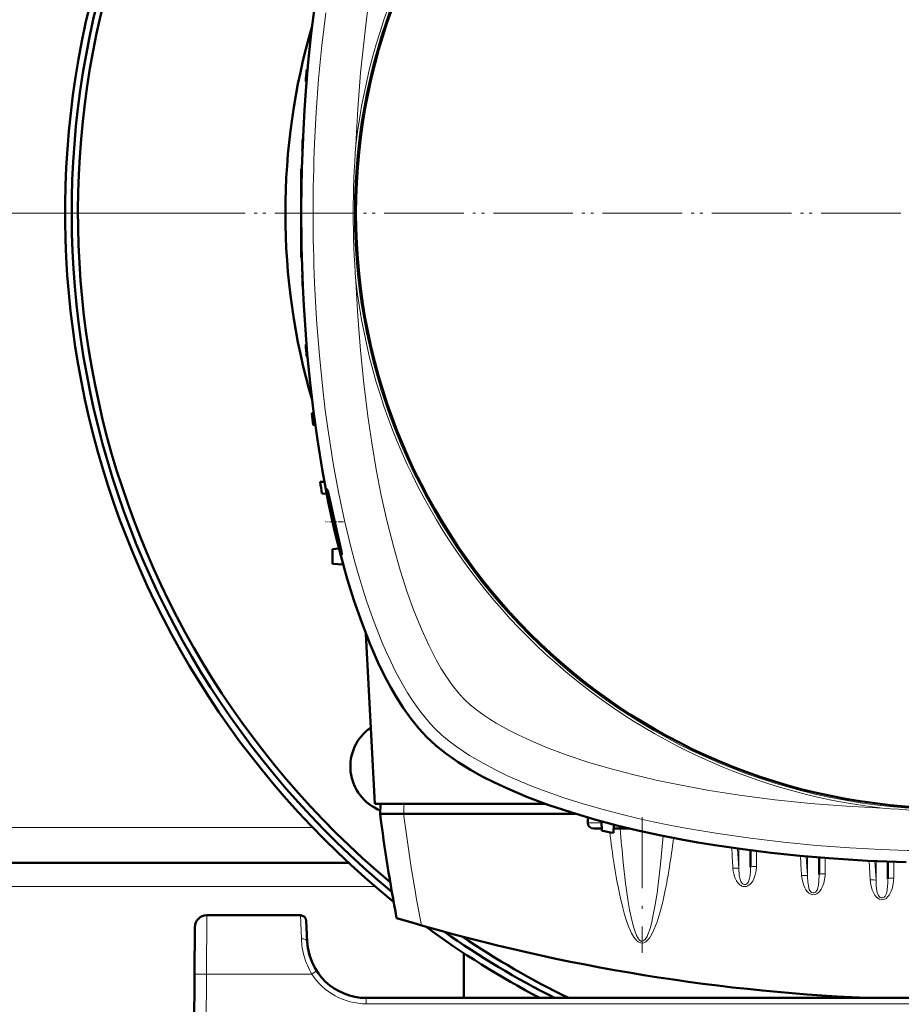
# Model space of a CAD drawing. Extents: x -1861 to 2179, y -1874 to 646.
# Tile 31 of 73: x 314 to 463, y -1510 to -1344. Entities that reach past the tile are written whole.
import ezdxf

# ---------------------------------------------------------------- set-up
doc = ezdxf.new("R2010")
doc.units = 0
doc.linetypes.add('DASHDOT', pattern=[18.5, 12, -3, 0.5, -3])

msp = doc.modelspace()

# ---------------------------------------------------------------- linework, layer by layer
at = {"color": 7, "lineweight": 50}
for p, q in [((362.62, -1352.09), (362.46, -1352.09)), ((362.45, -1354.1), (362.32, -1354.09)), ((361.84, -1363.72), (361.8, -1363.72)), ((361.76, -1365.72), (361.73, -1365.72)), ((361.56, -1368.84), (361.56, -1375.34)), ((361.56, -1368.84), (361.66, -1368.84)), ((361.56, -1375.34), (361.56, -1376.34)), ((361.56, -1376.34), (361.56, -1383.84)), ((361.56, -1383.84), (361.66, -1383.85)), ((361.76, -1386.97), (361.73, -1386.97)), ((361.84, -1388.97), (361.8, -1388.97)), ((362.45, -1398.59), (362.32, -1398.59)), ((362.62, -1400.6), (362.46, -1400.59)), ((363.67, -1410.21), (363.33, -1410.22)), ((363.94, -1412.23), (363.54, -1412.22)), ((365.48, -1421.82), (364.76, -1421.84)), ((365.87, -1423.87), (365.05, -1423.84)), ((367.95, -1433.16), (366.82, -1433.22)), ((366.82, -1433.22), (366.82, -1435.72)), ((368.65, -1435.82), (366.82, -1435.72)), ((374.02, -1476.34), (372.51, -1447.6)), ((402.84, -1476.34), (374.02, -1476.34)), ((374.95, -1476.34), (374.91, -1478.04)), ((378.88, -1478.04), (374.91, -1478.04)), ((378.91, -1478.04), (378.88, -1478.04)), ((407.94, -1478.04), (378.91, -1478.04)), ((410.11, -1478.69), (410.07, -1479.57)), ((412.38, -1479.33), (412.43, -1480.92)), ((414.48, -1479.88), (414.43, -1481.28)), ((411.16, -1480.54), (412.42, -1480.54)), ((414.46, -1480.54), (414.96, -1480.54)), ((417.16, -1480.54), (414.96, -1480.54)), ((437.65, -1484.23), (437.65, -1487.08)), ((369.57, -1486.34), (253.55, -1486.34)), ((449.27, -1485.45), (449.27, -1488.31)), ((460.9, -1486.14), (460.9, -1489.05)), ((361.4, -1495.23), (345.54, -1495.23)), ((362.58, -1499.75), (362.4, -1496.18)), ((343.54, -1497.22), (343.49, -1505.18)), ((389.07, -1509.23), (389.07, -1501.63)), ((343.07, -1587.23), (343.49, -1505.18)), ((570.55, -1509.23), (372.57, -1509.23))]:
    msp.add_line(p, q, dxfattribs=at)
at = {"color": 7, "linetype": 'DASHDOT', "lineweight": 18}
for p, q in [((346.57, -1376.35), (-43.43, -1376.35)), ((345.09, -1376.34), (-41.97, -1376.34)), ((666.57, -1376.35), (276.57, -1376.35)), ((665.09, -1376.34), (278.03, -1376.34)), ((419.26, -1478.63), (419.26, -1501.57))]:
    msp.add_line(p, q, dxfattribs=at)
at = {"color": 7, "linetype": 'DASHDOT', "lineweight": 18, "ltscale": 0.003008}
msp.add_line((361.55, -1376.34), (361.67, -1376.34), dxfattribs=at)
at = {"color": 7, "linetype": 'DASHDOT', "lineweight": 18, "ltscale": 0.075517}
msp.add_line((368.69, -1428.64), (365.67, -1428.64), dxfattribs=at)
at = {"color": 7, "lineweight": 18}
for p, q in [((378.95, -1476.34), (378.91, -1478.04)), ((410.07, -1479.57), (412.38, -1479.57)), ((363.46, -1480.34), (259.67, -1480.34)), ((430.84, -1483.32), (431.23, -1483.37)), ((435.45, -1483.93), (435.65, -1487.3)), ((435.65, -1483.96), (435.65, -1487.3)), ((438.65, -1484.35), (438.65, -1486.95)), ((447.08, -1485.26), (447.27, -1488.55)), ((447.27, -1485.28), (447.27, -1488.55)), ((450.27, -1485.53), (450.27, -1488.19)), ((457.72, -1486), (457.91, -1489.25)), ((458.71, -1486.05), (458.9, -1489.3)), ((458.9, -1486.06), (458.9, -1489.3)), ((461.9, -1486.18), (461.9, -1488.93)), ((434.66, -1487.3), (434.66, -1487.25)), ((374.07, -1490.34), (249.06, -1490.34)), ((421.86, -1491.12), (421.88, -1490.95)), ((345.54, -1495.23), (345.49, -1505.18)), ((361.4, -1495.23), (361.59, -1499.2)), ((420.96, -1496.19), (421, -1496.02)), ((345.49, -1505.18), (345.07, -1587.23)), ((363.32, -1505.18), (345.49, -1505.18)), ((363.91, -1504.8), (363.32, -1505.18)), ((364.16, -1504.64), (363.91, -1504.8)), ((372.57, -1510.23), (372.57, -1509.23)), ((570.55, -1510.23), (372.57, -1510.23))]:
    msp.add_line(p, q, dxfattribs=at)
for points in [[(383.93, -1301.62), (383.21, -1303.05), (382.52, -1304.53), (381.8, -1306.16), (381.1, -1307.84), (379.84, -1311.21), (378.62, -1314.86), (377.51, -1318.62), (376.49, -1322.48), (375.57, -1326.42), (374.73, -1330.42), (373.81, -1335.44), (373.02, -1340.53), (372.61, -1343.52), (372.24, -1346.53), (371.61, -1352.58), (371.14, -1358.67), (370.81, -1364.79)], [(365.7, -1342.42), (365.04, -1348), (364.5, -1353.61), (364.09, -1359.25), (363.81, -1364.49)], [(363.81, -1388.2), (364.15, -1394.38), (364.63, -1400.54), (365.25, -1406.66), (365.63, -1409.73), (366.04, -1412.79), (366.48, -1415.77), (366.97, -1418.74), (367.86, -1423.59), (368.87, -1428.37), (370, -1433.08), (370.63, -1435.44), (371.3, -1437.78), (371.97, -1440), (372.68, -1442.18), (373.9, -1445.62), (375.22, -1448.94), (375.94, -1450.61), (376.7, -1452.24), (377.43, -1453.73), (378.2, -1455.18), (379.57, -1457.56), (380.3, -1458.71), (381.05, -1459.81), (381.81, -1460.83), (382.58, -1461.81), (383.4, -1462.76), (384.25, -1463.65)], [(370.81, -1387.9), (371.12, -1393.78), (371.57, -1399.63), (372.13, -1405.2), (372.82, -1410.74), (373.49, -1415.26), (374.25, -1419.74), (375.11, -1424.16), (376.11, -1428.61), (377.21, -1432.98), (378.31, -1436.82), (379.51, -1440.55), (380.69, -1443.79), (381.96, -1446.9), (383.16, -1449.52), (384.42, -1451.98), (385.22, -1453.38), (386.04, -1454.69), (387.18, -1456.34), (388.34, -1457.78), (389.2, -1458.7)], [(389.2, -1458.7), (390.15, -1459.58), (391.25, -1460.47), (392.49, -1461.37), (393.49, -1462.04), (394.56, -1462.7), (396.84, -1463.97)], [(384.25, -1463.65), (385.37, -1464.71), (386.6, -1465.74), (387.92, -1466.73), (388.97, -1467.45), (390.06, -1468.15), (392.34, -1469.49), (394.44, -1470.6), (396.62, -1471.65), (398.88, -1472.65), (400.62, -1473.36), (402.39, -1474.04), (406.01, -1475.32), (409.31, -1476.36), (412.68, -1477.33), (416.1, -1478.22), (418.63, -1478.83), (421.17, -1479.39), (423.9, -1479.96), (426.64, -1480.48), (432.11, -1481.41), (437.64, -1482.2), (443.21, -1482.86), (448.82, -1483.4), (454.46, -1483.81), (459.7, -1484.09)], [(396.84, -1463.97), (398.26, -1464.69), (399.74, -1465.38), (401.38, -1466.1), (403.06, -1466.8), (406.42, -1468.06), (410.07, -1469.28), (413.83, -1470.39), (417.69, -1471.41), (421.63, -1472.33), (425.63, -1473.17), (430.66, -1474.09), (435.75, -1474.88), (438.74, -1475.29), (441.74, -1475.66), (447.79, -1476.28), (453.88, -1476.76), (460, -1477.09)], [(421.88, -1490.95), (422.4, -1486.59), (422.83, -1481.79)], [(428.92, -1482.92), (429.23, -1483.02), (429.87, -1483.16), (430.84, -1483.32)], [(416.09, -1486.32), (416.48, -1489.81), (416.92, -1492.94), (417.16, -1494.31)], [(438.65, -1486.95), (438.59, -1487.68), (438.44, -1488.4), (438.19, -1489.08), (438, -1489.44), (437.76, -1489.78), (437.57, -1489.98), (437.36, -1490.15), (437.16, -1490.27), (436.94, -1490.35), (436.72, -1490.38), (436.5, -1490.38)], [(435.65, -1487.3), (435.63, -1487.29), (435.54, -1487.26), (435.39, -1487.24), (434.66, -1487.25)], [(435.9, -1490.13), (435.54, -1489.79), (435.26, -1489.38), (434.99, -1488.81), (434.8, -1488.21), (434.71, -1487.76), (434.66, -1487.3)], [(437.65, -1487.08), (437.63, -1487.69), (437.56, -1488.52), (437.49, -1488.94), (437.37, -1489.37), (437.28, -1489.58), (437.13, -1489.8), (436.93, -1489.96), (436.77, -1490.02), (436.59, -1490.04), (436.4, -1489.98), (436.22, -1489.86), (436.08, -1489.69), (435.98, -1489.49), (435.86, -1489.16), (435.8, -1488.93), (435.73, -1488.48), (435.65, -1487.3)], [(450.27, -1488.19), (450.26, -1488.54), (450.18, -1489.19), (450.03, -1489.82), (449.77, -1490.48), (449.61, -1490.79), (449.41, -1491.09), (449.17, -1491.36), (448.89, -1491.58), (448.57, -1491.72), (448.2, -1491.76), (447.84, -1491.67), (447.51, -1491.48), (447.23, -1491.21), (447, -1490.9), (446.81, -1490.56), (446.66, -1490.21), (446.41, -1489.4), (446.28, -1488.53), (446.28, -1488.49)], [(447.27, -1488.55), (447.25, -1488.53), (447.16, -1488.51), (447.01, -1488.49), (446.28, -1488.49)], [(449.27, -1488.31), (449.22, -1489.49), (449.14, -1490.15), (449.04, -1490.61), (448.96, -1490.84), (448.85, -1491.06), (448.71, -1491.25), (448.52, -1491.38), (448.36, -1491.44), (448.19, -1491.44), (447.99, -1491.37), (447.82, -1491.23), (447.69, -1491.06), (447.59, -1490.86), (447.49, -1490.56), (447.37, -1489.96), (447.29, -1488.89), (447.27, -1488.55)], [(457.91, -1489.25), (458.02, -1490.1), (458.25, -1490.92), (458.44, -1491.37), (458.68, -1491.8), (458.99, -1492.18), (459.19, -1492.35), (459.42, -1492.49), (459.79, -1492.6), (460.17, -1492.57), (460.39, -1492.49), (460.58, -1492.37), (460.91, -1492.06), (461.11, -1491.8), (461.28, -1491.51), (461.46, -1491.13), (461.61, -1490.73), (461.81, -1489.9), (461.87, -1489.42), (461.9, -1488.93)], [(458.9, -1489.3), (458.88, -1489.28), (458.79, -1489.26), (458.6, -1489.24), (457.91, -1489.25)], [(458.9, -1489.3), (458.94, -1490.19), (459.05, -1491.13)], [(460.6, -1491.67), (460.75, -1491.11), (460.79, -1490.84), (460.88, -1489.8), (460.9, -1489.05)], [(421, -1496.02), (421.45, -1493.77), (421.86, -1491.12)], [(421.82, -1496.32), (422.33, -1494.64), (422.76, -1492.95), (423.14, -1491.25)], [(459.05, -1491.13), (459.16, -1491.56), (459.24, -1491.77), (459.41, -1492.05)], [(460.07, -1492.28), (460.27, -1492.16), (460.44, -1491.98), (460.6, -1491.67)], [(459.41, -1492.05), (459.58, -1492.2), (459.79, -1492.29), (459.93, -1492.3), (460.07, -1492.28)], [(416, -1493.98), (416.3, -1495.07), (416.64, -1496.15), (417.03, -1497.22), (417.5, -1498.26), (417.89, -1498.93), (418.13, -1499.25), (418.4, -1499.54), (418.73, -1499.79), (419, -1499.9), (419.35, -1499.93), (419.69, -1499.84), (419.91, -1499.71), (420.1, -1499.55), (420.32, -1499.32), (420.52, -1499.08), (420.76, -1498.72), (420.97, -1498.34), (421.29, -1497.68), (421.57, -1497), (421.82, -1496.32)], [(417.16, -1494.31), (417.58, -1496.28), (417.87, -1497.37), (418.02, -1497.85), (418.33, -1498.64), (418.65, -1499.22), (418.86, -1499.47), (419.08, -1499.61), (419.22, -1499.64), (419.37, -1499.63), (419.58, -1499.52), (419.8, -1499.31), (420.11, -1498.8), (420.27, -1498.46)], [(420.27, -1498.46), (420.62, -1497.47), (420.96, -1496.19)], [(343.49, -1505.18), (343.5, -1505.18), (343.52, -1505.18), (345.49, -1505.18)]]:
    msp.add_lwpolyline(points, dxfattribs=at)
at = {"color": 7, "lineweight": 50}
for points in [[(382.83, -1465.07), (381.45, -1463.58), (380.11, -1461.92), (378.82, -1460.11), (377.59, -1458.15), (376.8, -1456.8), (376.04, -1455.4), (375.28, -1453.9), (374.54, -1452.36), (373.15, -1449.19), (371.79, -1445.68), (370.52, -1442.03), (369.34, -1438.24), (368.26, -1434.34), (367.26, -1430.35), (366.69, -1427.81), (366.14, -1425.24), (365.16, -1420.02), (364.29, -1414.71), (363.63, -1409.91), (363.06, -1405.07), (362.58, -1400.19), (362.2, -1395.27), (362, -1392.01), (361.83, -1388.73), (361.7, -1385.39), (361.61, -1382.05), (361.56, -1375.41), (361.66, -1368.81), (361.91, -1362.22), (362.1, -1358.93), (362.33, -1355.66), (362.74, -1350.78), (363.25, -1345.93), (363.85, -1341.12)], [(365.94, -1423.14), (365.94, -1423.14), (365.94, -1423.15), (365.94, -1423.15), (365.93, -1423.16), (365.93, -1423.19), (365.97, -1423.56)], [(368.19, -1432.88), (367.13, -1428.18), (366.56, -1425.61), (366.09, -1423.58), (365.97, -1423.19), (365.95, -1423.15), (365.95, -1423.14), (365.94, -1423.14)], [(366.15, -1424.73), (366.57, -1426.91), (367.1, -1429.32), (367.68, -1431.68), (368.16, -1433.41), (368.35, -1434), (368.41, -1434.13)], [(368.42, -1434.14), (368.42, -1434.14), (368.43, -1434.14), (368.43, -1434.13), (368.43, -1434.11), (368.4, -1433.89)], [(464.02, -1486.24), (457.43, -1485.99), (454.15, -1485.8), (450.87, -1485.57), (445.99, -1485.16), (441.14, -1484.65), (436.33, -1484.05), (431.58, -1483.36), (428.74, -1482.89), (425.92, -1482.39), (422.21, -1481.66), (418.56, -1480.87), (414.97, -1480.01), (411.02, -1478.95), (407.18, -1477.8), (403.46, -1476.56), (399.88, -1475.22), (398.15, -1474.52), (396.47, -1473.79), (394.3, -1472.77), (392.21, -1471.71), (390.23, -1470.6), (388.13, -1469.3), (386.19, -1467.94), (385.24, -1467.21), (384.34, -1466.46), (383.56, -1465.77), (382.83, -1465.07)]]:
    msp.add_lwpolyline(points, dxfattribs=at)
at = {"color": 7, "lineweight": 18}
msp.add_circle((471.56, -1376.34), 101, dxfattribs=at)
at = {"color": 7, "lineweight": 50}
msp.add_circle((471.56, -1376.34), 100.74, dxfattribs=at)
for centre, radius, start, end in [((471.57, -1376.35), 150, 4.7834, 231.0147), ((471.56, -1376.34), 148.87, 4.8165, 230.5172), ((471.56, -1376.34), 147.82, 4.8508, 230.0451), ((471.56, -1376.34), 112.7, 163.7063, 196.2938), ((686.56, -1376.34), 325, 175.7209, 176.0744), ((686.56, -1376.34), 325, 177.7737, 178.1265), ((686.56, -1376.34), 325, 179.8237, 180.1763), ((686.56, -1376.34), 325, 181.8735, 182.2263), ((686.56, -1376.34), 325, 183.9256, 184.2791), ((686.56, -1376.34), 325, 185.9829, 186.3375), ((686.56, -1376.34), 325, 188.0479, 188.4041), ((395.71, -1419.45), 30.02, 187.8714, 190.1339), ((341.88, -1438.88), 26.98, 10.6516, 12.8383), ((368.43, -1434.12), 0.03, 200.9033, 244.4524), ((377.87, -1470.03), 8, 124.4276, 248.4107), ((697.19, -1436.14), 325, 187.4074, 190.5583), ((471.56, -1161.34), 325, 259.5182, 259.8766), ((345.54, -1497.23), 2, 90, 179.7), ((361.4, -1496.23), 1, 3, 90), ((471.56, -1184.54), 325, 253.2139, 267.4873), ((471.57, -1376.35), 150, 233.6345, 242.3576), ((471.56, -1376.34), 148.87, 234.821, 243.208), ((372.57, -1499.23), 10, 183, 270), ((372.57, -1499.23), 10, 183.9422, 198.8098), ((471.56, -1376.34), 147.82, 235.9608, 244.0255), ((372.59, -1499.22), 10.02, 194.756, 198.7969)]:
    msp.add_arc(centre, radius, start, end, dxfattribs=at)
at = {"color": 7, "lineweight": 18}
for centre, radius, start, end in [((471.56, -1376.34), 101.41, 96.5423, 173.4568), ((642.02, -1376.34), 278.46, 177.5597, 182.4396), ((517.87, -1376.34), 147.52, 175.507, 184.4923), ((471.56, -1376.34), 101.41, 186.5424, 263.4568), ((471.56, -1330.04), 147.51, 265.5067, 273.8371), ((569.82, -1462.55), 157.13, 186.8059, 188.811), ((633.59, -1464.59), 218.59, 184.1852, 185.7061), ((471.56, -1160.18), 325.7, 262.8874, 263.2566), ((471.56, -1205.88), 278.46, 267.5597, 272.4396), ((436.71, -1489.03), 1.36, 233.5186, 261.0306), ((375.14, -1498.56), 13.58, 182.7354, 195.3114), ((374.57, -1498.7), 12.98, 195.3711, 209.9371), ((372.57, -1499.22), 11, 212.7709, 269.9923)]:
    msp.add_arc(centre, radius, start, end, dxfattribs=at)
for centre, major_axis, ratio, start_param, end_param in [((701.85, -1436.65), (325.66, 0), 0.992546, 3.270009, 3.3292), ((414.96, -1479.54), (0, 1), 0.866025, 2.530394, 3.141593), ((419.56, -1438.99), (-0.24, -60.87), 0.121427, 0.53881, 0.783253), ((-2567.33, -1661.96), (3007.14, 0), 0.992546, 0.058569, 0.059729), ((438.65, -1484.33), (-1, 0), 0.121869, 5.605182, 6.283185), ((-2341.55, -1649.41), (2792.54, 0), 0.992546, 0.058087, 0.059289), ((419.15, -1437.25), (0.1, -62.68), 0.121204, 5.619282, 5.844029), ((438.65, -1487.08), (-1, 0), 0.121869, 4.712389, 6.283185), ((450.27, -1488.31), (-1, 0), 0.121869, 4.712388, 6.283185), ((461.9, -1489.05), (-1, 0), 0.121869, 4.712389, 6.283185), ((361.59, -1499.81), (0.999, 0.052), 0.602126, 0.000227, 1.539305)]:
    msp.add_ellipse(centre, major_axis=major_axis, ratio=ratio, start_param=start_param, end_param=end_param, dxfattribs=at)
at = {"color": 7, "lineweight": 50}
msp.add_ellipse((411.23, -1479.54), major_axis=(1.14, 0.23), ratio=0.853683, start_param=2.936487, end_param=4.481103, dxfattribs=at)

doc.saveas('drawing.dxf')
